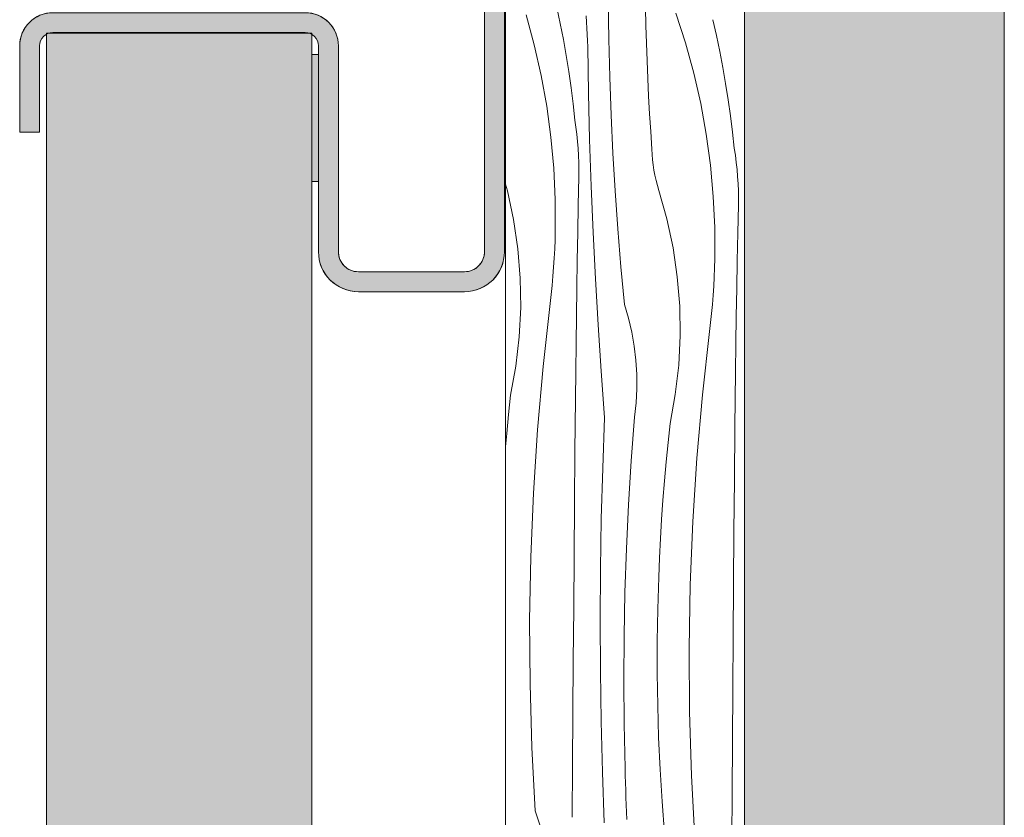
# Model space of a CAD drawing. Header units: millimetres. Extents: x -7814 to 55813, y 465 to 25965.
# Tile 80 of 112: x 43644 to 44386, y 17732 to 18332. Entities that reach past the tile are written whole.
import ezdxf

# ---------------------------------------------------------------- set-up
doc = ezdxf.new("R2010")
doc.units = ezdxf.units.MM
for name, color, linetype, lineweight in [('2D Drafting - General102', 254, 'Continuous', 13), ('2D Drafting - General2', 251, 'Continuous', 15), ('2D Drafting - General81', 251, 'Continuous', 20)]:
    doc.layers.add(name, color=color, linetype=linetype, lineweight=lineweight)

# ---------------------------------------------------------------- blocks, each defined once
blk = doc.blocks.new('*X22')
at = {"layer": '2D Drafting - General81', "linetype": 'Continuous'}
for p, q in [((-54767.16, 66593.81), (-54764.65, 66581.8)), ((-54728.13, 66569.9), (-54728.47, 66598.48)), ((-54700.17, 66580.22), (-54700.44, 66593.54)), ((-54790.45, 66588.3), (-54784.23, 66565.62)), ((-54744.9, 66582.83), (-54745.12, 66587.5)), ((-54677.61, 66589.51), (-54670.38, 66567.13)), ((-54764.65, 66581.8), (-54762.33, 66569.75)), ((-54744.68, 66578.15), (-54744.9, 66582.83)), ((-54744.46, 66573.48), (-54744.68, 66578.15)), ((-54699.81, 66566.9), (-54700.17, 66580.22)), ((-54649.8, 66584.61), (-54647.09, 66572.64)), ((-54744.22, 66568.81), (-54744.46, 66573.48)), ((-54647.09, 66572.64), (-54644.58, 66560.63)), ((-54784.23, 66565.62), (-54779.01, 66542.69)), ((-54762.33, 66569.75), (-54760.21, 66557.67)), ((-54743.98, 66564.13), (-54744.22, 66568.81)), ((-54743.4, 66529.23), (-54743.98, 66564.13)), ((-54727.45, 66541.33), (-54728.13, 66569.9)), ((-54699.35, 66553.59), (-54699.81, 66566.9)), ((-54670.38, 66567.13), (-54664.16, 66544.45)), ((-54760.21, 66557.67), (-54758.28, 66545.55)), ((-54644.58, 66560.63), (-54642.26, 66548.58)), ((-54698.8, 66540.28), (-54699.35, 66553.59)), ((-54642.26, 66548.58), (-54640.14, 66536.5)), ((-54779.01, 66542.69), (-54774.82, 66519.54)), ((-54758.28, 66545.55), (-54756.56, 66533.4)), ((-54726.43, 66512.77), (-54727.45, 66541.33)), ((-54664.16, 66544.45), (-54658.94, 66521.51)), ((-54698.16, 66526.98), (-54698.8, 66540.28)), ((-54640.14, 66536.5), (-54638.21, 66524.38)), ((-54756.56, 66533.4), (-54755.03, 66521.23)), ((-54742.53, 66494.33), (-54743.4, 66529.23)), ((-54697.42, 66513.68), (-54698.16, 66526.98)), ((-54774.82, 66519.54), (-54771.65, 66496.24)), ((-54755.03, 66521.23), (-54753.7, 66509.03)), ((-54658.94, 66521.51), (-54654.75, 66498.37)), ((-54638.21, 66524.38), (-54636.49, 66512.23)), ((-54725.07, 66484.22), (-54726.43, 66512.77)), ((-54696.59, 66500.39), (-54697.42, 66513.68)), ((-54636.49, 66512.23), (-54634.96, 66500.06)), ((-54752.88, 66503.71), (-54753.7, 66509.03)), ((-54752.18, 66498.38), (-54752.88, 66503.71)), ((-54751.6, 66493.03), (-54752.18, 66498.38)), ((-54695.67, 66487.1), (-54696.59, 66500.39)), ((-54654.75, 66498.37), (-54651.58, 66475.07)), ((-54634.96, 66500.06), (-54633.63, 66487.86)), ((-54771.65, 66496.24), (-54769.52, 66472.81)), ((-54751.15, 66487.67), (-54751.6, 66493.03)), ((-54741.37, 66459.43), (-54742.53, 66494.33)), ((-54750.83, 66482.3), (-54751.15, 66487.67)), ((-54750.63, 66476.92), (-54750.83, 66482.3)), ((-54723.38, 66455.69), (-54725.07, 66484.22)), ((-54695.49, 66483.15), (-54695.67, 66487.1)), ((-54695.17, 66479.22), (-54695.49, 66483.15)), ((-54632.81, 66482.54), (-54633.63, 66487.86)), ((-54632.11, 66477.21), (-54632.81, 66482.54)), ((-54750.56, 66471.54), (-54750.63, 66476.92)), ((-54694.72, 66475.29), (-54695.17, 66479.22)), ((-54694.13, 66471.39), (-54694.72, 66475.29)), ((-54651.58, 66475.07), (-54649.45, 66451.64)), ((-54631.53, 66471.86), (-54632.11, 66477.21)), ((-54769.52, 66472.81), (-54768.43, 66449.32)), ((-54750.62, 66466.16), (-54750.56, 66471.54)), ((-54693.4, 66467.51), (-54694.13, 66471.39)), ((-54692.54, 66463.66), (-54693.4, 66467.51)), ((-54631.09, 66466.5), (-54631.53, 66471.86)), ((-54804.44, 66455.88), (-54805.85, 66460.85)), ((-54751.06, 66445.27), (-54750.62, 66466.16)), ((-54739.92, 66424.55), (-54741.37, 66459.43)), ((-54691.54, 66459.83), (-54692.54, 66463.66)), ((-54690.41, 66456.05), (-54691.54, 66459.83)), ((-54630.76, 66461.13), (-54631.09, 66466.5)), ((-54630.57, 66455.75), (-54630.76, 66461.13)), ((-54799.81, 66434.19), (-54804.44, 66455.88)), ((-54721.35, 66427.18), (-54723.38, 66455.69)), ((-54684.37, 66434.71), (-54690.41, 66456.05)), ((-54630.5, 66450.37), (-54630.57, 66455.75)), ((-54768.43, 66449.32), (-54768.38, 66425.8)), ((-54751.47, 66424.38), (-54751.06, 66445.27)), ((-54649.45, 66451.64), (-54648.36, 66428.15)), ((-54630.99, 66424.1), (-54630.55, 66444.99)), ((-54630.55, 66444.99), (-54630.5, 66450.37)), ((-54796.59, 66412.25), (-54799.81, 66434.19)), ((-54679.74, 66413.02), (-54684.37, 66434.71)), ((-54768.56, 66418.93), (-54768.38, 66425.8)), ((-54751.85, 66403.49), (-54751.47, 66424.38)), ((-54738.19, 66389.68), (-54739.92, 66424.55)), ((-54718.98, 66398.7), (-54721.35, 66427.18)), ((-54648.36, 66428.15), (-54648.31, 66404.63)), ((-54631.4, 66403.21), (-54630.99, 66424.1)), ((-54768.83, 66412.07), (-54768.56, 66418.93)), ((-54794.8, 66390.14), (-54796.59, 66412.25)), ((-54769.19, 66405.2), (-54768.83, 66412.07)), ((-54676.52, 66391.07), (-54679.74, 66413.02)), ((-54769.64, 66398.35), (-54769.19, 66405.2)), ((-54752.19, 66382.6), (-54751.85, 66403.49)), ((-54648.49, 66397.76), (-54648.31, 66404.63)), ((-54631.78, 66382.32), (-54631.4, 66403.21)), ((-54770.17, 66391.5), (-54769.64, 66398.35)), ((-54716.27, 66370.25), (-54718.98, 66398.7)), ((-54648.76, 66390.89), (-54648.49, 66397.76)), ((-54794.46, 66367.96), (-54794.8, 66390.14)), ((-54770.8, 66384.65), (-54770.17, 66391.5)), ((-54736.17, 66354.83), (-54738.19, 66389.68)), ((-54674.74, 66368.97), (-54676.52, 66391.07)), ((-54649.12, 66384.03), (-54648.76, 66390.89)), ((-54772.31, 66371), (-54771.51, 66377.82)), ((-54771.51, 66377.82), (-54770.8, 66384.65)), ((-54752.5, 66361.7), (-54752.19, 66382.6)), ((-54649.57, 66377.18), (-54649.12, 66384.03)), ((-54632.12, 66361.42), (-54631.78, 66382.32)), ((-54777.65, 66323.48), (-54772.31, 66371)), ((-54650.1, 66370.33), (-54649.57, 66377.18)), ((-54795.56, 66345.81), (-54794.46, 66367.96)), ((-54713.23, 66359.96), (-54716.27, 66370.25)), ((-54674.39, 66346.79), (-54674.74, 66368.97)), ((-54651.44, 66356.65), (-54650.73, 66363.48)), ((-54650.73, 66363.48), (-54650.1, 66370.33)), ((-54752.78, 66340.81), (-54752.5, 66361.7)), ((-54710.78, 66349.52), (-54713.23, 66359.96)), ((-54652.25, 66349.83), (-54651.44, 66356.65)), ((-54632.43, 66340.53), (-54632.12, 66361.42)), ((-54733.86, 66319.99), (-54736.17, 66354.83)), ((-54708.93, 66338.96), (-54710.78, 66349.52)), ((-54657.58, 66302.31), (-54652.25, 66349.83)), ((-54798.1, 66323.78), (-54795.56, 66345.81)), ((-54753.02, 66319.92), (-54752.78, 66340.81)), ((-54675.49, 66324.64), (-54674.39, 66346.79)), ((-54707.68, 66328.31), (-54708.93, 66338.96)), ((-54632.71, 66319.64), (-54632.43, 66340.53)), ((-54707.04, 66317.6), (-54707.68, 66328.31)), ((-54802.06, 66301.95), (-54798.1, 66323.78)), ((-54781.85, 66275.84), (-54777.65, 66323.48)), ((-54753.22, 66299.02), (-54753.02, 66319.92)), ((-54731.27, 66285.18), (-54733.86, 66319.99)), ((-54678.03, 66302.6), (-54675.49, 66324.64)), ((-54632.95, 66298.75), (-54632.71, 66319.64)), ((-54707.01, 66306.87), (-54707.04, 66317.6)), ((-54707.58, 66296.16), (-54707.01, 66306.87)), ((-54803.59, 66287.52), (-54802.06, 66301.95)), ((-54753.58, 66259.68), (-54753.22, 66299.02)), ((-54681.99, 66280.78), (-54678.03, 66302.6)), ((-54661.79, 66254.67), (-54657.58, 66302.31)), ((-54633.16, 66277.85), (-54632.95, 66298.75)), ((-54708.77, 66285.5), (-54707.58, 66296.16)), ((-54804.98, 66273.08), (-54803.59, 66287.52)), ((-54732.71, 66247.05), (-54731.27, 66285.18)), ((-54711.23, 66252.55), (-54708.77, 66285.5)), ((-54784.94, 66228.13), (-54781.85, 66275.84)), ((-54683.52, 66266.35), (-54681.99, 66280.78)), ((-54633.51, 66238.51), (-54633.16, 66277.85)), ((-54805.85, 66263.23), (-54804.98, 66273.08)), ((-54753.92, 66220.34), (-54753.58, 66259.68)), ((-54684.91, 66251.91), (-54683.52, 66266.35)), ((-54713.25, 66219.56), (-54711.23, 66252.55)), ((-54686.18, 66237.46), (-54684.91, 66251.91)), ((-54664.87, 66206.95), (-54661.79, 66254.67)), ((-54733.75, 66208.91), (-54732.71, 66247.05)), ((-54687.32, 66222.99), (-54686.18, 66237.46)), ((-54633.85, 66199.16), (-54633.51, 66238.51)), ((-54786.9, 66180.35), (-54784.94, 66228.13)), ((-54688.32, 66208.52), (-54687.32, 66222.99)), ((-54754.24, 66180.99), (-54753.92, 66220.34)), ((-54714.81, 66186.56), (-54713.25, 66219.56)), ((-54734.39, 66170.75), (-54733.75, 66208.91)), ((-54689.2, 66194.04), (-54688.32, 66208.52)), ((-54666.83, 66159.18), (-54664.87, 66206.95)), ((-54689.94, 66179.55), (-54689.2, 66194.04)), ((-54634.18, 66159.82), (-54633.85, 66199.16)), ((-54715.93, 66153.53), (-54714.81, 66186.56)), ((-54787.73, 66132.54), (-54786.9, 66180.35)), ((-54754.55, 66141.65), (-54754.24, 66180.99)), ((-54690.55, 66165.05), (-54689.94, 66179.55)), ((-54734.62, 66132.6), (-54734.39, 66170.75)), ((-54691.28, 66140.91), (-54690.55, 66165.05)), ((-54667.66, 66111.37), (-54666.83, 66159.18)), ((-54634.49, 66120.48), (-54634.18, 66159.82)), ((-54716.59, 66120.49), (-54715.93, 66153.53)), ((-54754.85, 66102.3), (-54754.55, 66141.65)), ((-54691.65, 66116.77), (-54691.28, 66140.91)), ((-54787.44, 66084.72), (-54787.73, 66132.54)), ((-54734.45, 66094.44), (-54734.62, 66132.6)), ((-54716.81, 66087.44), (-54716.59, 66120.49)), ((-54634.78, 66081.13), (-54634.49, 66120.48)), ((-54691.65, 66092.62), (-54691.65, 66116.77)), ((-54667.37, 66063.55), (-54667.66, 66111.37)), ((-54755.14, 66062.96), (-54754.85, 66102.3)), ((-54733.88, 66056.29), (-54734.45, 66094.44)), ((-54691.29, 66068.47), (-54691.65, 66092.62)), ((-54786.01, 66036.92), (-54787.44, 66084.72)), ((-54716.57, 66054.4), (-54716.81, 66087.44)), ((-54635.07, 66041.79), (-54634.78, 66081.13)), ((-54690.57, 66044.34), (-54691.29, 66068.47)), ((-54755.41, 66023.61), (-54755.14, 66062.96)), ((-54665.95, 66015.75), (-54667.37, 66063.55)), ((-54732.9, 66018.14), (-54733.88, 66056.29)), ((-54715.89, 66021.36), (-54716.57, 66054.4)), ((-54689.48, 66020.21), (-54690.57, 66044.34)), ((-54783.46, 65989.17), (-54786.01, 66036.92)), ((-54635.34, 66002.44), (-54635.07, 66041.79)), ((-54755.66, 65984.27), (-54755.41, 66023.61)), ((-54731.52, 65980.01), (-54732.9, 66018.14)), ((-54715.73, 66015.81), (-54715.89, 66021.36)), ((-54715.56, 66010.26), (-54715.73, 66015.81)), ((-54688.03, 65996.11), (-54689.48, 66020.21)), ((-54663.4, 65968), (-54665.95, 66015.75)), ((-54715.37, 66004.71), (-54715.56, 66010.26)), ((-54715.18, 65999.16), (-54715.37, 66004.71)), ((-54635.59, 65963.1), (-54635.34, 66002.44)), ((-54714.97, 65993.61), (-54715.18, 65999.16)), ((-54714.74, 65988.06), (-54714.97, 65993.61)), ((-54686.22, 65972.03), (-54688.03, 65996.11)), ((-54783.46, 65989.17), (-54776.24, 65966.79)), ((-54714.51, 65982.52), (-54714.74, 65988.06))]:
    blk.add_line(p, q, dxfattribs=at)
blk = doc.blocks.new('Wype_nienie_25')
at = {"layer": '2D Drafting - General2', "linetype": 'Continuous'}
for p, q in [((-54805.85, 67937), (-54805.85, 53283.58)), ((-54625.85, 53283.58), (-54625.85, 67937))]:
    blk.add_line(p, q, dxfattribs=at)
at = {"layer": '2D Drafting - General81', "linetype": 'Continuous'}
blk.add_blockref('*X22', (0, 0), dxfattribs=at)

msp = doc.modelspace()

# ---------------------------------------------------------------- hatches: boundary and pattern name
at = {"layer": '2D Drafting - General102', "linetype": 'Continuous'}
msp.add_hatch(color=256, dxfattribs=at).paths.add_polyline_path([(44009.1, 18412.03), (43994.1, 18412.03), (43994.1, 18392.78), (43994.1, 18157.18, -0.414214), (43979.1, 18142.18), (43899.11, 18142.18, -0.414214), (43884.11, 18157.18), (43884.11, 18312.18, 0.414214), (43859.11, 18337.18), (43669.11, 18337.18, 0.414214), (43644.11, 18312.18), (43644.11, 18247.18), (43659.11, 18247.18), (43659.11, 18312.18, -0.414214), (43669.11, 18322.18), (43859.11, 18322.18, -0.414214), (43869.11, 18312.18), (43869.11, 18157.18, 0.414214), (43899.11, 18127.18), (43979.1, 18127.18, 0.414214), (44009.1, 18157.18)], flags=0)
at = {"layer": '2D Drafting - General81', "linetype": 'Continuous'}
h = msp.add_hatch(dxfattribs=at)
h.set_pattern_fill('SOLID___DASHED', color=256, style=0, pattern_type=2)
h.set_pattern_definition([(45, (98815.82, -48252.71), (-70.71068, 70.71068), []), (45, (98780.46, -48217.35), (-70.71068, 70.71068), [75, -25])])
h.paths.add_polyline_path([(44189.97, 5030.87), (44385.52, 5030.87), (44385.52, 19684.29), (44189.97, 19684.29)], flags=0)
h = msp.add_hatch(dxfattribs=at)
h.set_pattern_fill('BETON', color=256, style=0, pattern_type=2)
h.set_pattern_definition([(45, (98815.82, -48252.71), (-70.71068, 70.71068), [75, -25]), (45, (98815.82, -48182), (-70.71068, 70.71068), [75, -25])])
h.paths.add_polyline_path([(43664.2, 18321.65), (43864.2, 18321.65), (43864.2, 6351.65), (43664.2, 6351.65)], flags=0)
msp.add_hatch(color=256, dxfattribs=at).paths.add_polyline_path([(43864.2, 18210.21), (43869.11, 18210.21), (43869.11, 18305.64), (43864.2, 18305.64)], flags=0)

# ---------------------------------------------------------------- linework, layer by layer
at = {"layer": '2D Drafting - General2', "linetype": 'Continuous'}
for p, q in [((43994.1, 18777.18), (43994.1, 18157.18)), ((44009.1, 18777.18), (44009.1, 18157.18)), ((43859.11, 18322.18), (43669.11, 18322.18)), ((43644.11, 18247.18), (43644.11, 18312.18)), ((43659.11, 18247.18), (43659.11, 18312.18)), ((43869.11, 18157.18), (43869.11, 18312.18)), ((43884.11, 18157.18), (43884.11, 18312.18)), ((43644.11, 18247.18), (43659.11, 18247.18)), ((43979.1, 18142.18), (43899.11, 18142.18)), ((43979.1, 18127.18), (43899.11, 18127.18))]:
    msp.add_line(p, q, dxfattribs=at)
at = {"layer": '2D Drafting - General2', "linetype": 'Continuous', "flags": 128}
for points in [[(44189.97, 5030.87), (44385.52, 5030.87), (44385.52, 19684.29), (44189.97, 19684.29)], [(43664.2, 18321.65), (43864.2, 18321.65), (43864.2, 6351.65), (43664.2, 6351.65)], [(43864.2, 18210.21), (43869.11, 18210.21), (43869.11, 18305.64), (43864.2, 18305.64)]]:
    msp.add_lwpolyline(points, close=True, dxfattribs=at)
msp.add_lwpolyline([(44009.1, 18412.03), (43994.1, 18412.03), (43994.1, 18392.78), (43994.1, 18157.18, -0.414214), (43979.1, 18142.18), (43899.11, 18142.18, -0.414214), (43884.11, 18157.18), (43884.11, 18312.18, 0.414214), (43859.11, 18337.18), (43669.11, 18337.18, 0.414214), (43644.11, 18312.18), (43644.11, 18247.18), (43659.11, 18247.18), (43659.11, 18312.18, -0.414214), (43669.11, 18322.18), (43859.11, 18322.18, -0.414214), (43869.11, 18312.18), (43869.11, 18157.18, 0.414214), (43899.11, 18127.18), (43979.1, 18127.18, 0.414214), (44009.1, 18157.18)], format="xyb", close=True, dxfattribs=at)
at = {"layer": '2D Drafting - General2', "linetype": 'Continuous'}
for centre, radius, start, end in [((43669.11, 18312.18), 25, 90, 180), ((43859.11, 18312.18), 25, 0, 90), ((43669.11, 18312.18), 10, 90, 180), ((43859.11, 18312.18), 10, 0, 90), ((43899.11, 18157.18), 30, 180, 270), ((43899.11, 18157.18), 15, 180, 270), ((43979.1, 18157.18), 15, 270, 0), ((43979.1, 18157.18), 30, 270, 0)]:
    msp.add_arc(centre, radius, start, end, dxfattribs=at)

# ---------------------------------------------------------------- block references
at = {"layer": '2D Drafting - General81', "linetype": 'Continuous'}
msp.add_blockref('Wype_nienie_25', (98815.82, -48252.71), dxfattribs=at)

doc.saveas('drawing.dxf')
